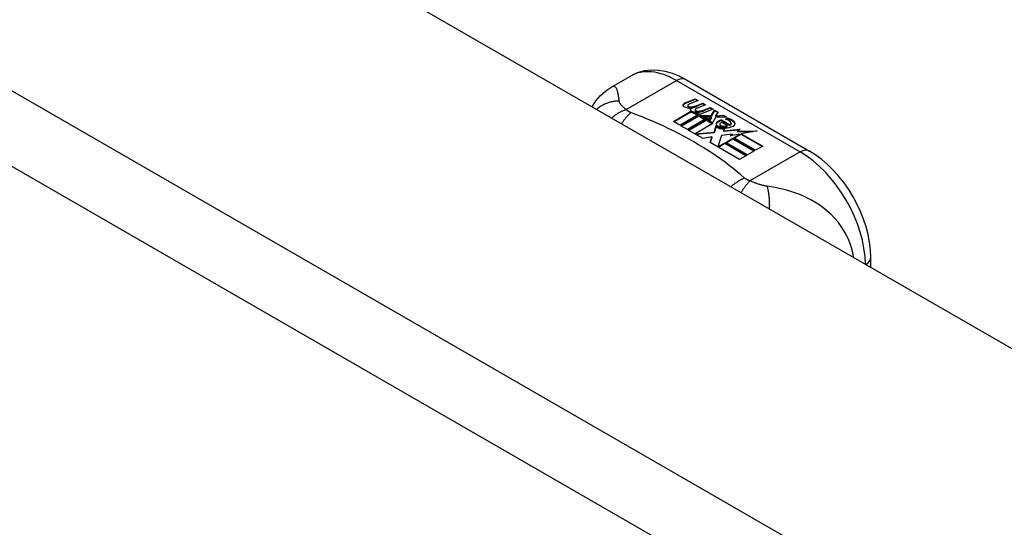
# Model space of a CAD drawing. Header units: inches. Extents: x 338.7 to 398.8, y 128 to 186.9.
# Tile 91 of 110: x 394.4 to 396.5, y 153.6 to 154.7. Entities that reach past the tile are written whole.
import ezdxf

# ---------------------------------------------------------------- set-up
doc = ezdxf.new("R2010")
doc.units = ezdxf.units.IN
doc.header["$MEASUREMENT"] = 0
doc.layers.add('Visible Edges(ANSI)', color=7, linetype='Continuous', lineweight=25)
doc.layers.add('Visible Tangent Edges(ANSI)', color=7, linetype='Continuous', lineweight=25)

msp = doc.modelspace()

# ---------------------------------------------------------------- linework, layer by layer
at = {"layer": 'Visible Edges(ANSI)'}
for p, q in [((369.1104, 169.7944), (398.5296, 152.853)), ((395.6572, 154.5737), (395.6973, 154.5967)), ((395.8152, 154.589), (396.0797, 154.4367)), ((395.8165, 154.5405), (395.8358, 154.548)), ((395.8358, 154.5464), (395.8165, 154.5389)), ((395.8197, 154.5337), (395.8197, 154.5321)), ((395.842, 154.5444), (395.8229, 154.5367)), ((395.8283, 154.531), (395.8283, 154.5293)), ((395.8358, 154.548), (395.842, 154.5444)), ((395.8358, 154.548), (395.8358, 154.5464)), ((395.8404, 154.5437), (395.8358, 154.5464)), ((395.8579, 154.5353), (395.8387, 154.5276)), ((395.8392, 154.5338), (395.8516, 154.5389)), ((395.8516, 154.5372), (395.8392, 154.5322)), ((395.8392, 154.5338), (395.8392, 154.5322)), ((395.8516, 154.5389), (395.8579, 154.5353)), ((395.8516, 154.5389), (395.8516, 154.5372)), ((395.8562, 154.5346), (395.8516, 154.5372)), ((395.7889, 154.4999), (395.8263, 154.5215)), ((395.8263, 154.5199), (395.7903, 154.4991)), ((395.841, 154.5138), (395.8029, 154.4919)), ((395.8048, 154.4907), (395.843, 154.5127)), ((395.843, 154.5111), (395.8063, 154.4899)), ((395.8263, 154.5215), (395.8263, 154.5199)), ((395.8283, 154.5293), (395.8283, 154.5277)), ((395.8383, 154.5187), (395.8352, 154.5172)), ((395.8352, 154.5172), (395.841, 154.5138)), ((395.8352, 154.5172), (395.8352, 154.5155)), ((395.8396, 154.513), (395.8352, 154.5155)), ((395.8355, 154.5246), (395.8355, 154.523)), ((395.8382, 154.517), (395.8431, 154.5193)), ((395.8436, 154.5139), (395.8382, 154.517)), ((395.8431, 154.5177), (395.8398, 154.5161)), ((395.8431, 154.5193), (395.8418, 154.5201)), ((395.843, 154.5127), (395.8534, 154.5067)), ((395.843, 154.5127), (395.843, 154.5111)), ((395.8534, 154.505), (395.843, 154.5111)), ((395.8431, 154.5193), (395.8431, 154.5177)), ((395.8739, 154.5261), (395.8436, 154.5139)), ((395.8463, 154.5123), (395.8702, 154.5129)), ((395.854, 154.5079), (395.8463, 154.5123)), ((395.8702, 154.5113), (395.849, 154.5108)), ((395.8552, 154.5246), (395.8676, 154.5297)), ((395.8676, 154.528), (395.8552, 154.523)), ((395.8676, 154.5297), (395.8739, 154.5261)), ((395.8676, 154.5297), (395.8676, 154.528)), ((395.8722, 154.5254), (395.8676, 154.528)), ((395.8702, 154.5129), (395.8771, 154.5242)), ((395.8771, 154.5226), (395.8702, 154.5113)), ((395.8702, 154.5129), (395.8702, 154.5113)), ((395.8771, 154.5242), (395.8847, 154.5198)), ((395.8771, 154.5242), (395.8771, 154.5226)), ((395.8839, 154.5187), (395.8771, 154.5226)), ((395.8847, 154.5198), (395.8791, 154.5125)), ((395.8791, 154.5125), (395.8802, 154.5118)), ((395.8791, 154.5125), (395.8791, 154.5109)), ((395.8802, 154.5102), (395.8791, 154.5109)), ((395.8802, 154.5118), (395.8958, 154.5135)), ((395.8958, 154.5118), (395.8802, 154.5102)), ((395.8802, 154.5118), (395.8802, 154.5102)), ((395.8958, 154.5135), (395.9034, 154.5091)), ((395.8958, 154.5135), (395.8958, 154.5118)), ((395.9007, 154.509), (395.8958, 154.5118)), ((395.8029, 154.4919), (395.7889, 154.4999)), ((395.8188, 154.4827), (395.8048, 154.4907)), ((395.8618, 154.5074), (395.8188, 154.4827)), ((395.8208, 154.4815), (395.8673, 154.5083)), ((395.8653, 154.5055), (395.8222, 154.4807)), ((395.8731, 154.4953), (395.8356, 154.4737)), ((395.8534, 154.5067), (395.8618, 154.5074)), ((395.8534, 154.5067), (395.8534, 154.505)), ((395.8585, 154.5055), (395.8534, 154.505)), ((395.8689, 154.5093), (395.854, 154.5079)), ((395.8673, 154.5083), (395.8625, 154.5015)), ((395.8625, 154.5015), (395.8731, 154.4953)), ((395.8625, 154.5015), (395.8625, 154.4998)), ((395.8717, 154.4945), (395.8625, 154.4998)), ((395.8649, 154.5016), (395.8699, 154.5087)), ((395.8726, 154.4972), (395.8649, 154.5016)), ((395.8699, 154.507), (395.8658, 154.5011)), ((395.8699, 154.5087), (395.8689, 154.5093)), ((395.8699, 154.5087), (395.8699, 154.507)), ((395.8787, 154.5082), (395.8726, 154.4972)), ((395.8759, 154.4771), (395.8802, 154.4908)), ((395.8802, 154.4892), (395.8759, 154.4755)), ((395.9034, 154.5091), (395.8787, 154.5082)), ((395.8802, 154.4908), (395.8802, 154.4892)), ((395.8881, 154.494), (395.8881, 154.4924)), ((395.8917, 154.503), (395.8917, 154.5013)), ((395.8917, 154.503), (395.9089, 154.493)), ((395.9089, 154.4914), (395.8917, 154.5013)), ((395.904, 154.491), (395.8927, 154.4975)), ((395.9004, 154.5044), (395.9047, 154.5069)), ((395.9047, 154.5052), (395.9024, 154.5039)), ((395.904, 154.491), (395.904, 154.4894)), ((395.9047, 154.5069), (395.9047, 154.5052)), ((395.9089, 154.493), (395.9089, 154.4914)), ((395.9123, 154.4963), (395.9123, 154.4946)), ((395.8524, 154.4634), (395.8208, 154.4815)), ((395.8356, 154.4737), (395.8759, 154.4771)), ((395.8356, 154.4737), (395.8356, 154.4731)), ((395.8759, 154.4755), (395.837, 154.4722)), ((395.8759, 154.4771), (395.8759, 154.4755)), ((395.892, 154.4701), (395.884, 154.4455)), ((395.9144, 154.4723), (395.892, 154.4701)), ((395.8982, 154.4849), (395.896, 154.4799)), ((395.896, 154.4799), (395.9316, 154.4833)), ((395.9291, 154.4814), (395.896, 154.4782)), ((395.896, 154.4799), (395.896, 154.4782)), ((395.9317, 154.4729), (395.9106, 154.4691)), ((395.9106, 154.4691), (395.9144, 154.4723)), ((395.9144, 154.4707), (395.9131, 154.4695)), ((395.9144, 154.4723), (395.9144, 154.4707)), ((395.9181, 154.4651), (395.9317, 154.4729)), ((395.9317, 154.4713), (395.9195, 154.4643)), ((395.9316, 154.4833), (395.9258, 154.4789)), ((395.9258, 154.4789), (395.9683, 154.4795)), ((395.9258, 154.4789), (395.9258, 154.4773)), ((395.9584, 154.4778), (395.9258, 154.4773)), ((395.9317, 154.4729), (395.9317, 154.4713)), ((395.9683, 154.4795), (395.9341, 154.4733)), ((395.9341, 154.4733), (395.9798, 154.447)), ((395.9341, 154.4733), (395.9341, 154.4717)), ((395.9784, 154.4462), (395.9341, 154.4717)), ((395.8712, 154.4667), (395.8524, 154.4634)), ((395.8672, 154.4548), (395.8712, 154.4667)), ((395.9303, 154.4185), (395.8672, 154.4548)), ((395.8712, 154.4651), (395.8677, 154.4546)), ((395.8712, 154.4667), (395.8712, 154.4651)), ((395.884, 154.4455), (395.8989, 154.454)), ((395.8989, 154.4524), (395.8852, 154.4445)), ((395.8989, 154.454), (395.9454, 154.4272)), ((395.8989, 154.454), (395.8989, 154.4524)), ((395.944, 154.4264), (395.8989, 154.4524)), ((395.9009, 154.4552), (395.916, 154.4639)), ((395.9474, 154.4284), (395.9009, 154.4552)), ((395.916, 154.4622), (395.9023, 154.4543)), ((395.916, 154.4639), (395.9625, 154.4371)), ((395.916, 154.4639), (395.916, 154.4622)), ((395.9611, 154.4363), (395.916, 154.4622)), ((395.9646, 154.4383), (395.9181, 154.4651)), ((395.9798, 154.447), (395.9646, 154.4383)), ((395.884, 154.4455), (395.884, 154.4451)), ((395.9454, 154.4272), (395.9303, 154.4185)), ((395.9625, 154.4371), (395.9474, 154.4284)), ((396.2107, 154.1883), (396.2107, 154.2097))]:
    msp.add_line(p, q, dxfattribs=at)
at = {"layer": 'Visible Edges(ANSI)', "flags": 128}
for points in [[(395.8152, 154.589), (395.8012, 154.5963), (395.7868, 154.6021), (395.772, 154.6064), (395.7569, 154.6088), (395.7416, 154.6093), (395.7263, 154.6075), (395.7114, 154.6033), (395.6973, 154.5967)], [(395.6157, 154.531), (395.6236, 154.5435), (395.6333, 154.555), (395.6446, 154.5652), (395.6572, 154.5737)], [(396.2107, 154.2097), (396.2101, 154.2259), (396.2081, 154.2422), (396.205, 154.2586), (396.2006, 154.2751), (396.1952, 154.2915), (396.1887, 154.3077), (396.1812, 154.3237), (396.1728, 154.3392), (396.1636, 154.3543), (396.1535, 154.3687), (396.1427, 154.3825), (396.1312, 154.3954), (396.1191, 154.4073), (396.1064, 154.4183), (396.0933, 154.4281), (396.0797, 154.4367)]]:
    msp.add_lwpolyline(points, dxfattribs=at)
at = {"layer": 'Visible Edges(ANSI)'}
for centre, major_axis, start_param, end_param in [((395.8163, 154.5345), (-0.007, 0), 5.820233, 7.062977), ((395.8163, 154.5328), (-0.007, 0), 5.820233, 6.078955), ((395.8272, 154.5313), (0.0192, 0), 2.164208, 2.67864), ((395.8272, 154.5297), (-0.0192, 0), 5.305801, 5.820233), ((395.823, 154.5383), (-0.0164, 0), 0.779792, 1.90155), ((395.8237, 154.5337), (-0.004, 0), 5.90879, 7.175095), ((395.8237, 154.5321), (-0.004, 0), 0, 0.89191), ((395.8276, 154.5328), (-0.0082, 0), 5.323118, 5.90879), ((395.8265, 154.5357), (0.0084, 0), 4.033503, 4.932446), ((395.821, 154.5483), (0.031, 0), 4.949028, 5.337665), ((395.821, 154.5467), (-0.031, 0), 1.80809, 2.196072), ((395.8265, 154.534), (-0.0084, 0), 0.89191, 1.767313), ((395.8317, 154.5254), (-0.00676, 0), 5.794367, 7.059467), ((395.8317, 154.5238), (-0.00676, 0), 5.794367, 6.071487), ((395.8427, 154.522), (0.0192, 0), 2.419321, 2.652775), ((395.8427, 154.5204), (-0.0192, 0), 5.560914, 5.794367), ((395.8379, 154.5279), (0.016, 0), 3.905964, 4.740051), ((395.8379, 154.5263), (-0.016, 0), 0.764371, 1.402544), ((395.8383, 154.5291), (-0.016, 0), 0.776281, 1.787416), ((395.8395, 154.5246), (-0.004, 0), 5.908937, 7.173827), ((395.8395, 154.523), (-0.004, 0), 0, 0.890642), ((395.8434, 154.5237), (-0.0082, 0), 5.323254, 5.908937), ((395.8423, 154.5266), (0.0084, 0), 4.032234, 4.932287), ((395.8423, 154.5249), (-0.0084, 0), 0.890642, 1.484281), ((395.8423, 154.5249), (-0.0084, 0), 1.514337, 1.790695), ((395.8374, 154.5393), (0.031, 0), 4.932287, 5.323254), ((395.8374, 154.5376), (-0.031, 0), 1.790695, 2.181662), ((395.8904, 154.4947), (-0.0101, 0), 5.913952, 6.982716), ((395.8989, 154.4976), (0.022, 0), 3.701478, 4.680599), ((395.8989, 154.4959), (-0.022, 0), 0.559885, 1.507168), ((395.8904, 154.493), (-0.0101, 0), 5.913952, 6.142632), ((395.8985, 154.4929), (-0.0188, 0), 5.081623, 5.913952), ((395.8985, 154.4912), (-0.0188, 0), 5.081623, 5.913952), ((395.8989, 154.4976), (-0.0199, 0), 0.617996, 1.556283), ((395.8945, 154.494), (-0.00637, 0), 4.999578, 6.390788), ((395.8954, 154.494), (-0.0073, 0), 0.107602, 1.123637), ((395.8945, 154.4924), (-0.00637, 0), 0, 0.107602), ((395.8954, 154.4924), (-0.0073, 0), 0.107602, 1.123637), ((395.8971, 154.4961), (0.0112, 0), 4.26523, 5.375571), ((395.8971, 154.4944), (0.0112, 0), 4.26523, 5.375571), ((395.899, 154.5014), (-0.0265, 0), 1.556283, 2.296236), ((395.8926, 154.4935), (0.0205, 0), 0.343453, 1.17916), ((395.8859, 154.4862), (0.0405, 0), 0.638101, 1.087938), ((395.8859, 154.4846), (-0.0405, 0), 3.779694, 4.229531), ((395.9059, 154.4963), (0.0064, 0), 5.210263, 6.626638), ((395.9059, 154.4946), (0.0064, 0), 5.210263, 6.283185), ((395.9078, 154.4956), (0.0132, 0), 5.437829, 6.921287), ((395.9078, 154.494), (0.0132, 0), 0.108138, 0.638101)]:
    msp.add_ellipse(centre, major_axis=major_axis, ratio=0.575862, start_param=start_param, end_param=end_param, dxfattribs=at)
at = {"layer": 'Visible Tangent Edges(ANSI)'}
for p, q in [((368.52, 169.4544), (397.9391, 152.513)), ((397.8691, 152.3917), (368.4499, 169.3331)), ((395.688, 154.5252), (395.7955, 154.5871)), ((395.7955, 154.5871), (396.06, 154.4348)), ((395.8101, 154.5363), (395.8101, 154.5346)), ((395.8165, 154.5405), (395.8165, 154.5389)), ((395.8212, 154.5319), (395.8212, 154.5303)), ((395.8258, 154.5272), (395.8258, 154.5256)), ((395.837, 154.5228), (395.837, 154.5212)), ((395.8441, 154.5218), (395.8441, 154.5202)), ((395.8552, 154.5246), (395.8552, 154.523)), ((395.8809, 154.4968), (395.8809, 154.4951)), ((395.8881, 154.4936), (395.8881, 154.492)), ((395.8922, 154.4903), (395.8922, 154.4886)), ((395.9184, 154.5001), (395.9184, 154.4985)), ((396.06, 154.4348), (395.9525, 154.3729))]:
    msp.add_line(p, q, dxfattribs=at)
at = {"layer": 'Visible Tangent Edges(ANSI)', "flags": 128}
for points in [[(395.6731, 154.5435), (395.6728, 154.5459), (395.6725, 154.5483), (395.6722, 154.5506), (395.6719, 154.5528), (395.6716, 154.555), (395.6712, 154.557), (395.6709, 154.559), (395.6705, 154.5609), (395.6701, 154.5627), (395.6696, 154.5644), (395.6691, 154.566), (395.6686, 154.5675), (395.668, 154.5689), (395.6673, 154.5701), (395.6666, 154.5713), (395.6658, 154.5723), (395.665, 154.5731), (395.6641, 154.5738), (395.6631, 154.5743), (395.6621, 154.5747), (395.661, 154.5748), (395.6598, 154.5747), (395.6585, 154.5743), (395.6572, 154.5737)], [(395.6731, 154.5435), (395.671, 154.5434), (395.6689, 154.5433), (395.6668, 154.5432), (395.6647, 154.5429), (395.6626, 154.5427), (395.6605, 154.5423), (395.6584, 154.5419), (395.6562, 154.5414), (395.6541, 154.5409), (395.652, 154.5403), (395.6499, 154.5397), (395.6479, 154.539), (395.6458, 154.5382), (395.6437, 154.5373), (395.6417, 154.5364), (395.6397, 154.5355), (395.6378, 154.5344), (395.6358, 154.5334), (395.6339, 154.5322), (395.6321, 154.531), (395.6302, 154.5298), (395.6284, 154.5284), (395.6267, 154.5271), (395.625, 154.5256)], [(395.688, 154.5252), (395.6869, 154.5261), (395.6858, 154.527), (395.6847, 154.5279), (395.6837, 154.5288), (395.6827, 154.5296), (395.6817, 154.5305), (395.6808, 154.5314), (395.6799, 154.5322), (395.6791, 154.5331), (395.6784, 154.5339), (395.6776, 154.5348), (395.6769, 154.5356), (395.6763, 154.5364), (395.6758, 154.5371), (395.6754, 154.5378), (395.675, 154.5384), (395.6746, 154.5391), (395.6743, 154.5397), (395.674, 154.5404), (395.6737, 154.541), (395.6735, 154.5416), (395.6733, 154.5423), (395.6732, 154.5429), (395.6731, 154.5435)], [(395.688, 154.5252), (395.6867, 154.5247), (395.6855, 154.5243), (395.6842, 154.5238), (395.6829, 154.5233), (395.6816, 154.5227), (395.6803, 154.5221), (395.679, 154.5215), (395.6777, 154.5209), (395.6764, 154.5203), (395.6751, 154.5196), (395.6738, 154.5189), (395.6725, 154.5181), (395.6712, 154.5174), (395.6699, 154.5166), (395.6686, 154.5158), (395.6673, 154.5149), (395.666, 154.514), (395.6647, 154.5131), (395.6634, 154.5122), (395.6622, 154.5112), (395.6609, 154.5103), (395.6596, 154.5092), (395.6584, 154.5082), (395.6571, 154.5071)], [(395.6984, 154.5187), (395.6976, 154.518), (395.6967, 154.5173), (395.6959, 154.5165), (395.6951, 154.5158), (395.6942, 154.515), (395.6934, 154.5142), (395.6926, 154.5133), (395.6917, 154.5124), (395.6909, 154.5115), (395.69, 154.5106), (395.6892, 154.5097), (395.6883, 154.5087), (395.6875, 154.5077), (395.6866, 154.5066), (395.6858, 154.5056), (395.6849, 154.5045), (395.6841, 154.5034), (395.6833, 154.5023), (395.6824, 154.5011), (395.6816, 154.4999), (395.6808, 154.4987), (395.6799, 154.4975), (395.6791, 154.4962), (395.6783, 154.4949)], [(395.6984, 154.5187), (395.6979, 154.5189), (395.6974, 154.5191), (395.6969, 154.5193), (395.6964, 154.5195), (395.6959, 154.5197), (395.6954, 154.52), (395.695, 154.5202), (395.6945, 154.5205), (395.6941, 154.5207), (395.6936, 154.521), (395.6932, 154.5212), (395.6928, 154.5215), (395.6923, 154.5218), (395.6919, 154.522), (395.6915, 154.5223), (395.6911, 154.5226), (395.6907, 154.5229), (395.6903, 154.5232), (395.6899, 154.5235), (395.6895, 154.5238), (395.6891, 154.5242), (395.6887, 154.5245), (395.6884, 154.5248), (395.688, 154.5252)], [(395.9412, 154.3788), (395.9331, 154.3857), (395.925, 154.3926), (395.9167, 154.3994), (395.9081, 154.406), (395.8994, 154.4126), (395.8904, 154.4191), (395.8813, 154.4256), (395.8719, 154.4319), (395.8624, 154.4381), (395.8527, 154.4442), (395.8427, 154.4502), (395.8326, 154.4562), (395.8224, 154.462), (395.8119, 154.4677), (395.8013, 154.4733), (395.7905, 154.4788), (395.7795, 154.4842), (395.7684, 154.4894), (395.7571, 154.4946), (395.7456, 154.4996), (395.734, 154.5046), (395.7222, 154.5093), (395.7103, 154.514), (395.6984, 154.5187)], [(395.9412, 154.3788), (395.94, 154.3784), (395.9388, 154.3779), (395.9376, 154.3773), (395.9364, 154.3768), (395.9352, 154.3762), (395.934, 154.3756), (395.9328, 154.375), (395.9316, 154.3743), (395.9304, 154.3736), (395.9291, 154.3729), (395.9279, 154.3722), (395.9267, 154.3714), (395.9254, 154.3706), (395.9242, 154.3698), (395.923, 154.369), (395.9217, 154.3681), (395.9205, 154.3673), (395.9192, 154.3664), (395.918, 154.3654), (395.9168, 154.3645), (395.9156, 154.3635), (395.9143, 154.3625), (395.9131, 154.3615), (395.9119, 154.3604)], [(395.9525, 154.3729), (395.9517, 154.3721), (395.951, 154.3714), (395.9502, 154.3706), (395.9495, 154.3698), (395.9487, 154.3689), (395.9479, 154.368), (395.9472, 154.3672), (395.9464, 154.3662), (395.9456, 154.3653), (395.9448, 154.3643), (395.944, 154.3633), (395.9432, 154.3623), (395.9424, 154.3612), (395.9416, 154.3601), (395.9408, 154.359), (395.94, 154.3579), (395.9392, 154.3567), (395.9383, 154.3556), (395.9375, 154.3543), (395.9367, 154.3531), (395.9359, 154.3519), (395.9351, 154.3506), (395.9343, 154.3493), (395.9335, 154.348)], [(395.9525, 154.3729), (395.9519, 154.3731), (395.9513, 154.3733), (395.9507, 154.3735), (395.9502, 154.3737), (395.9496, 154.3739), (395.9491, 154.3742), (395.9485, 154.3744), (395.948, 154.3746), (395.9475, 154.3749), (395.947, 154.3751), (395.9465, 154.3754), (395.9461, 154.3756), (395.9456, 154.3759), (395.9452, 154.3761), (395.9447, 154.3764), (395.9443, 154.3766), (395.9439, 154.3769), (395.9435, 154.3772), (395.9431, 154.3774), (395.9427, 154.3777), (395.9423, 154.378), (395.9419, 154.3783), (395.9415, 154.3786), (395.9412, 154.3788)], [(395.9892, 154.3615), (395.9878, 154.3617), (395.9865, 154.3619), (395.9851, 154.3622), (395.9838, 154.3625), (395.9824, 154.3628), (395.981, 154.3631), (395.9796, 154.3634), (395.9782, 154.3638), (395.9768, 154.3642), (395.9754, 154.3646), (395.9739, 154.365), (395.9723, 154.3655), (395.9706, 154.366), (395.9689, 154.3666), (395.9672, 154.3672), (395.9656, 154.3678), (395.9639, 154.3684), (395.9622, 154.369), (395.9606, 154.3696), (395.9589, 154.3702), (395.9573, 154.3709), (395.9557, 154.3715), (395.9541, 154.3722), (395.9525, 154.3729)], [(396.1748, 154.209), (396.1719, 154.2232), (396.1676, 154.237), (396.1622, 154.2501), (396.1559, 154.2623), (396.1489, 154.2735), (396.1414, 154.2838), (396.1335, 154.2932), (396.1253, 154.3017), (396.1169, 154.3093), (396.1084, 154.3161), (396.0999, 154.3223), (396.0913, 154.3278), (396.0827, 154.3327), (396.0741, 154.3371), (396.0656, 154.341), (396.057, 154.3445), (396.0485, 154.3476), (396.04, 154.3504), (396.0316, 154.3528), (396.0231, 154.355), (396.0147, 154.3569), (396.0062, 154.3586), (395.9976, 154.3602), (395.9892, 154.3615)], [(395.9892, 154.3615), (395.9896, 154.36), (395.99, 154.3585), (395.9903, 154.3569), (395.9907, 154.3552), (395.9911, 154.3535), (395.9914, 154.3517), (395.9917, 154.3499), (395.992, 154.3481), (395.9923, 154.3462), (395.9925, 154.3442), (395.9928, 154.3422), (395.993, 154.3402), (395.9932, 154.3381), (395.9934, 154.336), (395.9935, 154.3338), (395.9937, 154.3317), (395.9938, 154.3294), (395.9939, 154.3272), (395.9939, 154.3249), (395.9939, 154.3226), (395.994, 154.3203), (395.9939, 154.318), (395.9939, 154.3156), (395.9938, 154.3132)]]:
    msp.add_lwpolyline(points, dxfattribs=at)
at = {"layer": 'Visible Tangent Edges(ANSI)'}
for centre, major_axis, ratio, start_param, end_param in [((395.7955, 154.4262), (-0.0982, 0.1706), 0.578093, 5.499721, 6.283185), ((395.7955, 154.5549), (0.0196, 0.0341), 0.578093, 0, 0.783464), ((396.06, 154.4026), (0.0196, 0.0341), 0.578093, 0, 0.783464), ((396.06, 154.2739), (0.0982, -0.1706), 0.578093, 0.795218, 2.358128), ((396.1714, 154.2097), (0.0394, 0), 0.575862, 5.537379, 6.283185)]:
    msp.add_ellipse(centre, major_axis=major_axis, ratio=ratio, start_param=start_param, end_param=end_param, dxfattribs=at)

doc.saveas('drawing.dxf')
